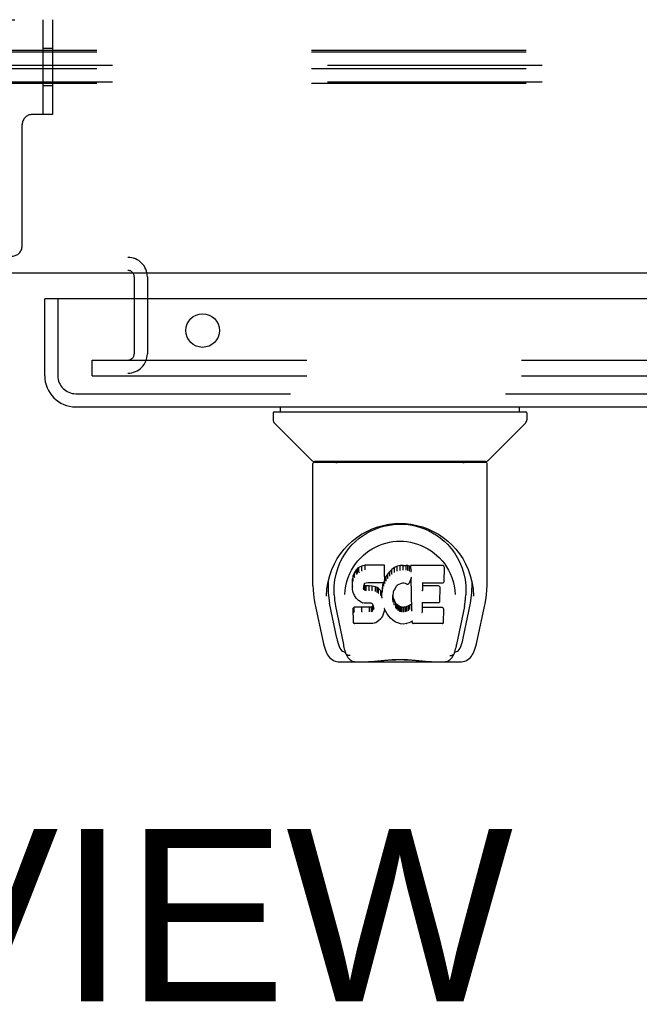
# Model space of a CAD drawing. Header units: inches. Extents: x 0 to 309, y 0 to 200.
# Tile 79 of 119: x 109 to 114, y 158 to 166. Entities that reach past the tile are written whole.
import ezdxf

# ---------------------------------------------------------------- set-up
doc = ezdxf.new("R2010")
doc.units = ezdxf.units.IN
doc.header["$LTSCALE"] = 17
doc.header["$MEASUREMENT"] = 0
doc.linetypes.add('HIDDEN', pattern=[0.2, 0.1, -0.1])
doc.layers.get('0').update_dxf_attribs({"linetype": 'CONTINUOUS'})
for name, color, linetype in [('DEFAULT_2', 8, 'HIDDEN'), ('DIMENSIONS', 7, 'CONTINUOUS'), ('RIGHTHAND_DOOR_ASSEMBLY', 7, 'CONTINUOUS')]:
    doc.layers.add(name, color=color, linetype=linetype)
doc.styles.get("Standard").update_dxf_attribs({"font": 'arial.ttf'})

msp = doc.modelspace()

# ---------------------------------------------------------------- linework, layer by layer
at = {"color": 7, "linetype": 'Continuous'}
msp.add_line((147.0622, 163.6784), (69.6872, 163.6784), dxfattribs=at)
at = {"layer": 'DEFAULT_2', "color": 8, "linetype": 'HIDDEN'}
for p, q in [((107.3747, 165.6834), (109.3747, 165.6834)), ((109.2967, 165.6834), (109.2967, 164.9334)), ((109.3747, 165.6834), (109.3747, 164.9334)), ((109.3747, 165.4564), (109.2967, 165.4564)), ((147.1247, 165.4389), (69.6247, 165.4389)), ((147.1247, 165.4263), (69.6247, 165.4263)), ((147.2497, 165.3207), (69.4997, 165.3207)), ((147.1247, 165.2955), (69.6247, 165.2955)), ((147.2497, 165.1899), (69.4997, 165.1899)), ((147.1247, 165.1773), (69.6247, 165.1773)), ((109.3747, 165.1604), (109.2967, 165.1604)), ((109.3747, 164.9334), (109.2137, 164.9334)), ((109.1337, 163.8934), (109.1337, 164.8534)), ((106.7787, 163.8034), (109.9707, 163.8034)), ((106.7787, 163.6994), (109.9707, 163.6994)), ((110.0207, 163.6494), (110.0207, 163.0409)), ((110.1247, 163.6494), (110.1247, 163.0409)), ((109.6872, 162.9909), (144.9684, 162.9909)), ((109.6872, 162.8659), (109.6872, 162.9909)), ((109.6872, 162.8659), (144.9684, 162.8659))]:
    msp.add_line(p, q, dxfattribs=at)
for centre, radius, start, end in [((109.2137, 164.8534), 0.08, 90, 180), ((109.0537, 163.8934), 0.08, 270, 360), ((109.9707, 163.6494), 0.154, 0, 90), ((109.9707, 163.6494), 0.05, 0, 90), ((109.9707, 163.0409), 0.154, 270, 360), ((109.9707, 163.0409), 0.05, 270, 360)]:
    msp.add_arc(centre, radius, start, end, dxfattribs=at)
at = {"layer": 'RIGHTHAND_DOOR_ASSEMBLY', "color": 7, "linetype": 'Continuous'}
for p, q in [((109.3322, 163.4744), (109.3122, 163.4744)), ((111.1208, 162.5731), (111.1208, 162.5186)), ((111.1286, 162.581), (113.1208, 162.581)), ((111.1798, 162.581), (111.1798, 162.6204)), ((113.0696, 162.581), (113.0696, 162.6204)), ((113.1286, 162.5731), (113.1286, 162.5186)), ((111.4271, 162.1959), (111.1323, 162.4907)), ((112.8223, 162.1959), (113.1171, 162.4907)), ((111.4357, 161.2081), (111.4357, 162.1715)), ((112.8058, 162.1794), (111.4436, 162.1794)), ((112.8014, 162.1873), (111.448, 162.1873)), ((111.5077, 162.1834), (111.5068, 162.1821)), ((111.5099, 162.1873), (111.5077, 162.1833)), ((112.7417, 162.1833), (112.7395, 162.1873)), ((112.8137, 161.2081), (112.8137, 162.1715)), ((111.6922, 161.4628), (111.7174, 161.497)), ((111.7787, 161.3321), (111.764, 161.3103)), ((111.7886, 161.3416), (111.7787, 161.3321)), ((111.7792, 161.2963), (111.7787, 161.3321)), ((111.7997, 161.3493), (111.7886, 161.3416)), ((111.789, 161.3055), (111.7886, 161.3416)), ((111.8229, 161.36), (111.7997, 161.3493)), ((111.8, 161.3129), (111.7997, 161.3493)), ((111.8486, 161.3682), (111.8229, 161.36)), ((111.8231, 161.3233), (111.8229, 161.36)), ((112.0015, 161.3682), (111.8486, 161.3682)), ((111.8487, 161.3314), (111.8486, 161.3682)), ((111.8487, 161.3313), (111.849, 161.33)), ((112.0009, 161.3333), (112.0015, 161.3682)), ((112.0027, 161.3134), (112.0015, 161.3682)), ((112.0021, 161.2791), (112.0027, 161.3134)), ((112.0434, 161.3183), (112.0282, 161.3006)), ((112.0605, 161.3347), (112.0434, 161.3183)), ((112.0438, 161.2824), (112.0434, 161.3183)), ((112.0802, 161.349), (112.0605, 161.3347)), ((112.0609, 161.2986), (112.0605, 161.3347)), ((112.1026, 161.359), (112.0802, 161.349)), ((112.0805, 161.3126), (112.0802, 161.349)), ((112.1262, 161.3644), (112.1026, 161.359)), ((112.1028, 161.3223), (112.1026, 161.359)), ((112.1498, 161.3667), (112.1262, 161.3644)), ((112.1263, 161.3276), (112.1262, 161.3644)), ((112.1267, 161.3262), (112.1263, 161.3276)), ((112.1498, 161.3667), (112.1738, 161.3663)), ((112.1498, 161.3299), (112.1498, 161.3667)), ((112.1499, 161.3285), (112.1498, 161.3299)), ((112.1736, 161.3281), (112.1737, 161.3294)), ((112.1737, 161.3294), (112.1738, 161.3663)), ((112.1866, 161.3643), (112.1738, 161.3663)), ((112.1865, 161.3275), (112.1866, 161.3643)), ((112.1995, 161.3601), (112.1866, 161.3643)), ((112.1992, 161.3234), (112.1995, 161.3601)), ((112.2116, 161.3521), (112.1995, 161.3601)), ((112.4601, 161.3661), (112.2114, 161.3661)), ((112.2122, 161.3167), (112.2114, 161.3661)), ((112.4743, 161.2411), (112.4762, 161.3497)), ((112.4759, 161.3802), (112.4926, 161.3557)), ((111.5465, 161.1812), (111.5551, 161.2351)), ((111.5567, 161.2413), (111.5562, 161.1866)), ((111.7492, 161.2606), (111.7478, 161.2357)), ((111.7484, 161.2015), (111.7478, 161.2357)), ((111.7543, 161.2856), (111.7492, 161.2606)), ((111.7498, 161.2261), (111.7492, 161.2606)), ((111.764, 161.3103), (111.7543, 161.2856)), ((111.7548, 161.2508), (111.7543, 161.2856)), ((111.7645, 161.275), (111.764, 161.3103)), ((111.9991, 161.2405), (111.9949, 161.2286)), ((111.9992, 161.2407), (111.9991, 161.2405)), ((112.0008, 161.2547), (111.9992, 161.2407)), ((112.0038, 161.2606), (112.0005, 161.252)), ((112.0021, 161.2791), (112.0008, 161.2548)), ((112.0008, 161.2548), (112.0008, 161.2547)), ((112.0149, 161.2813), (112.0038, 161.2606)), ((112.0044, 161.2253), (112.0038, 161.2606)), ((112.0282, 161.3006), (112.0149, 161.2813)), ((112.0154, 161.2458), (112.0149, 161.2813)), ((112.0287, 161.2648), (112.0282, 161.3006)), ((112.2132, 161.266), (112.1972, 161.2263)), ((112.2175, 161.0136), (112.2131, 161.266)), ((112.2135, 161.2672), (112.2134, 161.267)), ((112.2134, 161.267), (112.2134, 161.2667)), ((112.2136, 161.2675), (112.2135, 161.2672)), ((112.2137, 161.2681), (112.2136, 161.2678)), ((112.2136, 161.2678), (112.2136, 161.2675)), ((112.2138, 161.2688), (112.2137, 161.2681)), ((112.214, 161.2698), (112.2138, 161.2688)), ((112.2144, 161.2713), (112.214, 161.2698)), ((112.2146, 161.2727), (112.2144, 161.2713)), ((112.2149, 161.2742), (112.2146, 161.2727)), ((112.6812, 161.2861), (112.6943, 161.2351)), ((112.6927, 161.2413), (112.6932, 161.1866)), ((111.543, 161.1234), (111.5465, 161.1812)), ((111.7496, 161.1765), (111.7484, 161.2014)), ((111.7484, 161.2013), (111.7484, 161.2013)), ((111.7496, 161.1765), (111.7496, 161.1763)), ((111.7542, 161.1518), (111.7496, 161.1764)), ((111.8382, 161.2038), (111.8373, 161.1896)), ((111.8378, 161.1835), (111.8381, 161.2018)), ((111.8402, 161.217), (111.8382, 161.2037)), ((111.8392, 161.1783), (111.8398, 161.2134)), ((111.8425, 161.2097), (111.8398, 161.2134)), ((111.842, 161.2205), (111.8401, 161.2168)), ((111.8448, 161.2227), (111.8418, 161.2203)), ((111.842, 161.1738), (111.8425, 161.2097)), ((111.8462, 161.207), (111.8425, 161.2097)), ((111.8562, 161.2262), (111.8446, 161.2227)), ((111.8459, 161.1705), (111.8462, 161.207)), ((111.8576, 161.2037), (111.8462, 161.207)), ((111.8697, 161.2272), (111.8562, 161.2262)), ((111.8573, 161.1655), (111.8576, 161.1669)), ((111.8807, 161.2045), (111.8576, 161.2037)), ((111.8576, 161.1669), (111.8576, 161.2037)), ((111.8696, 161.2278), (111.8697, 161.2272)), ((111.9826, 161.2272), (111.8697, 161.2272)), ((111.9057, 161.2032), (111.8807, 161.2045)), ((111.8807, 161.1676), (111.8807, 161.2045)), ((111.8807, 161.1663), (111.8807, 161.1676)), ((111.9054, 161.165), (111.9056, 161.1663)), ((111.9056, 161.1663), (111.9057, 161.2032)), ((111.9308, 161.1976), (111.9057, 161.2032)), ((111.9306, 161.1608), (111.9308, 161.1976)), ((111.9433, 161.192), (111.9308, 161.1976)), ((111.943, 161.1554), (111.9433, 161.192)), ((111.9544, 161.1841), (111.9433, 161.192)), ((111.954, 161.1477), (111.9544, 161.1841)), ((111.9726, 161.1659), (111.9544, 161.1841)), ((111.9721, 161.1302), (111.9726, 161.1659)), ((111.9817, 161.1514), (111.9726, 161.1659)), ((111.9854, 161.1935), (111.9817, 161.1514)), ((111.9826, 161.2272), (111.9825, 161.2278)), ((111.9945, 161.2283), (111.9826, 161.2272)), ((111.9893, 161.2163), (111.9854, 161.1935)), ((111.986, 161.159), (111.9854, 161.1935)), ((111.9924, 161.2281), (111.9893, 161.2163)), ((111.9899, 161.1815), (111.9893, 161.2163)), ((111.9958, 161.2038), (111.9954, 161.2298)), ((112.0746, 161.1657), (112.071, 161.1543)), ((112.0801, 161.1764), (112.0746, 161.1655)), ((112.0941, 161.1986), (112.0801, 161.1763)), ((112.1013, 161.2074), (112.0941, 161.1985)), ((112.1102, 161.2134), (112.1012, 161.2073)), ((112.1337, 161.2232), (112.1101, 161.2134)), ((112.1446, 161.2259), (112.1337, 161.2232)), ((112.1556, 161.2258), (112.1445, 161.2259)), ((112.1671, 161.2231), (112.1556, 161.2258)), ((112.1788, 161.2185), (112.1671, 161.2231)), ((112.3029, 161.2271), (112.3019, 161.1687)), ((112.4601, 161.2271), (112.3023, 161.2271)), ((112.4291, 161.2035), (112.3025, 161.2035)), ((112.4406, 161.0826), (112.4425, 161.19)), ((112.5582, 161.168), (112.5604, 161.1372)), ((111.543, 161.1243), (111.543, 161.1234)), ((111.6039, 161.134), (111.6058, 161.1082)), ((111.689, 161.1373), (111.689, 161.137)), ((111.7542, 161.1518), (111.7542, 161.1516)), ((111.7634, 161.1282), (111.7542, 161.1516)), ((111.7634, 161.1282), (111.7635, 161.128)), ((111.7774, 161.1069), (111.7635, 161.128)), ((111.7774, 161.1069), (111.7775, 161.1068)), ((111.795, 161.0887), (111.7775, 161.1068)), ((111.795, 161.0887), (111.7951, 161.0886)), ((111.8163, 161.0748), (111.7951, 161.0886)), ((111.9822, 161.1151), (111.9817, 161.1514)), ((111.9836, 161.1079), (111.9834, 161.1089)), ((112.0675, 161.1288), (112.0663, 161.1026)), ((112.0673, 161.0902), (112.0679, 161.1247)), ((112.071, 161.1545), (112.0675, 161.1287)), ((112.0679, 161.1247), (112.0675, 161.1292)), ((112.0705, 161.1129), (112.0679, 161.1247)), ((112.07, 161.078), (112.0705, 161.1129)), ((112.08, 161.0889), (112.0705, 161.1129)), ((112.0794, 161.0536), (112.08, 161.0889)), ((112.0924, 161.0665), (112.08, 161.0889)), ((112.5604, 161.137), (112.5604, 161.1372)), ((112.7064, 161.1234), (112.7064, 161.1243)), ((111.4508, 161.0645), (111.5159, 160.7591)), ((111.6242, 160.7911), (111.5677, 161.068)), ((111.6144, 161.0436), (111.6764, 160.7399)), ((111.7619, 161.0351), (111.7539, 161.027)), ((111.7559, 160.9141), (111.7539, 161.027)), ((111.8236, 161.0357), (111.7619, 161.0351)), ((111.7621, 160.9988), (111.7619, 161.0351)), ((111.8163, 161.0748), (111.8164, 161.0748)), ((111.8288, 161.0702), (111.8164, 161.0748)), ((111.8843, 161.036), (111.8236, 161.0357)), ((111.8236, 160.9988), (111.8236, 161.0357)), ((111.8417, 161.068), (111.8289, 161.0702)), ((111.8895, 161.0676), (111.8417, 161.068)), ((111.8979, 161.037), (111.8843, 161.036)), ((111.8843, 160.9991), (111.8843, 161.036)), ((111.8895, 161.0676), (111.8896, 161.0682)), ((111.896, 161.067), (111.8895, 161.0676)), ((111.9012, 161.0652), (111.8959, 161.067)), ((111.9024, 161.0395), (111.8979, 161.037)), ((111.8981, 161.0002), (111.8979, 161.037)), ((111.9058, 161.0617), (111.9011, 161.0652)), ((111.9069, 161.0439), (111.9024, 161.0395)), ((111.9028, 161.0033), (111.9024, 161.0395)), ((111.9099, 161.057), (111.9057, 161.0618)), ((111.9126, 161.0514), (111.9069, 161.0439)), ((111.9074, 161.0078), (111.9069, 161.0439)), ((111.9158, 161.0451), (111.9097, 161.0572)), ((111.9157, 161.0197), (111.9153, 161.0453)), ((111.9181, 161.0316), (111.9157, 161.0453)), ((111.9176, 161.0256), (111.9175, 161.0355)), ((112.0013, 161.0121), (111.9945, 160.9884)), ((112.001, 161.0235), (112.0008, 161.0241)), ((112.0011, 161.0229), (112.001, 161.0235)), ((112.0013, 161.0224), (112.0011, 161.0229)), ((112.0014, 161.0219), (112.0013, 161.0224)), ((112.0014, 161.0123), (112.0013, 161.0121)), ((112.0015, 161.0215), (112.0014, 161.0219)), ((112.002, 161.0202), (112.0014, 161.0123)), ((112.0221, 160.9844), (112.0019, 161.0201)), ((112.0919, 161.0309), (112.0924, 161.0665)), ((112.1003, 161.0572), (112.0924, 161.0665)), ((112.0998, 161.0212), (112.1003, 161.0572)), ((112.1096, 161.0488), (112.1003, 161.0572)), ((112.1092, 161.0126), (112.1096, 161.0488)), ((112.1198, 161.0419), (112.1096, 161.0488)), ((112.1195, 161.0055), (112.1198, 161.0419)), ((112.131, 161.0375), (112.1198, 161.0419)), ((112.1308, 161.0008), (112.131, 161.0375)), ((112.1431, 161.0353), (112.131, 161.0375)), ((112.1431, 161.0353), (112.1555, 161.0348)), ((112.1431, 160.9985), (112.1431, 161.0353)), ((112.1676, 161.0366), (112.1555, 161.0348)), ((112.1556, 160.9979), (112.1555, 161.0348)), ((112.1796, 161.0405), (112.1676, 161.0366)), ((112.1678, 160.9998), (112.1676, 161.0366)), ((112.1909, 161.0457), (112.1796, 161.0405)), ((112.1798, 161.0038), (112.1796, 161.0405)), ((112.2013, 161.0529), (112.1909, 161.0457)), ((112.1912, 161.0091), (112.1909, 161.0457)), ((112.2016, 161.0165), (112.2013, 161.0529)), ((112.2196, 161.0054), (112.2192, 161.0066)), ((112.3014, 161.0714), (112.3001, 160.9971)), ((112.4607, 161.032), (112.3007, 161.032)), ((112.4291, 161.0714), (112.3009, 161.0714)), ((112.4693, 160.915), (112.4711, 161.0214)), ((112.6344, 161.0406), (112.573, 160.7399)), ((112.6252, 160.7911), (112.6817, 161.068)), ((112.7335, 160.7592), (112.7985, 161.0645)), ((111.8236, 160.9988), (111.8236, 160.9975)), ((111.8843, 160.9991), (111.8844, 160.9978)), ((111.9544, 160.9267), (111.9338, 160.9126)), ((111.9545, 160.9268), (111.9544, 160.9267)), ((111.9722, 160.9439), (111.9545, 160.9268)), ((111.9723, 160.944), (111.9722, 160.9439)), ((111.9795, 160.9544), (111.9723, 160.944)), ((111.9796, 160.9545), (111.9795, 160.9544)), ((111.9853, 160.9655), (111.9796, 160.9545)), ((111.9945, 160.9883), (111.9853, 160.9656)), ((111.9853, 160.9656), (111.9853, 160.9655)), ((111.9945, 160.9884), (111.9945, 160.9883)), ((112.0221, 160.9844), (112.0221, 160.9843)), ((112.0352, 160.9657), (112.0221, 160.9843)), ((112.0352, 160.9657), (112.0353, 160.9656)), ((112.0505, 160.9488), (112.0353, 160.9656)), ((112.0675, 160.9337), (112.0505, 160.9488)), ((112.0505, 160.9488), (112.0505, 160.9488)), ((112.0857, 160.9198), (112.0675, 160.9337)), ((112.0675, 160.9337), (112.0675, 160.9337)), ((112.1429, 160.9971), (112.1431, 160.9985)), ((112.1557, 160.9966), (112.1556, 160.9979)), ((112.2159, 160.9238), (112.1972, 160.9126)), ((112.2215, 160.9238), (112.2158, 160.9238)), ((112.2211, 160.915), (112.221, 160.9238)), ((111.7631, 160.9067), (111.7562, 160.9135)), ((111.7631, 160.9067), (111.7632, 160.9067)), ((111.909, 160.9067), (111.7632, 160.9067)), ((111.909, 160.9067), (111.9089, 160.9072)), ((111.9216, 160.9083), (111.909, 160.9067)), ((111.9337, 160.9126), (111.9217, 160.9083)), ((111.9338, 160.9126), (111.9337, 160.9126)), ((112.0857, 160.9198), (112.0858, 160.9198)), ((112.0961, 160.9145), (112.0858, 160.9198)), ((112.0961, 160.9145), (112.0962, 160.9144)), ((112.1071, 160.9107), (112.0962, 160.9144)), ((112.1294, 160.9051), (112.1071, 160.9107)), ((112.1521, 160.9025), (112.1294, 160.9051)), ((112.1751, 160.9057), (112.1521, 160.9025)), ((112.1521, 160.9031), (112.1521, 160.9025)), ((112.1971, 160.9125), (112.1751, 160.9057)), ((112.1971, 160.9126), (112.1972, 160.9126)), ((112.4607, 160.9067), (112.2296, 160.9067)), ((111.6832, 160.6834), (111.6901, 160.6834)), ((111.6901, 160.6834), (111.6927, 160.6748)), ((111.694, 160.6715), (111.6927, 160.6748)), ((112.5554, 160.6715), (112.5567, 160.6748)), ((112.5567, 160.6748), (112.5593, 160.6834)), ((112.5593, 160.6834), (112.5662, 160.6834)), ((111.64, 160.6046), (112.6094, 160.6046)), ((111.8542, 160.6046), (111.878, 160.6052)), ((111.9023, 160.6046), (111.9003, 160.6065)), ((112.3471, 160.6046), (112.3491, 160.6065))]:
    msp.add_line(p, q, dxfattribs=at)
at = {"layer": 'RIGHTHAND_DOOR_ASSEMBLY', "color": 3, "linetype": 'Continuous'}
for p, q in [((109.3122, 162.8669), (109.3122, 163.4744)), ((146.2297, 163.4744), (109.3322, 163.4744)), ((109.5587, 162.6204), (146.0032, 162.6204))]:
    msp.add_line(p, q, dxfattribs=at)
at = {"layer": 'RIGHTHAND_DOOR_ASSEMBLY', "color": 8, "linetype": 'HIDDEN'}
for p, q in [((109.4162, 163.4744), (109.4162, 162.8669)), ((109.5587, 162.7244), (146.0032, 162.7244))]:
    msp.add_line(p, q, dxfattribs=at)
at = {"layer": 'RIGHTHAND_DOOR_ASSEMBLY', "color": 7, "linetype": 'Continuous'}
for points in [[(111.5068, 162.1821), (111.5061, 162.1813), (111.5057, 162.1806), (111.5054, 162.18), (111.5053, 162.1796), (111.5056, 162.1794)], [(112.7426, 162.1821), (112.7423, 162.1824), (112.7417, 162.1834)], [(112.7438, 162.1794), (112.7441, 162.1796), (112.7439, 162.18), (112.7437, 162.1806), (112.7433, 162.1812), (112.7426, 162.1821)], [(111.5551, 161.2351), (111.5682, 161.2861), (111.5851, 161.3341), (111.6053, 161.3788), (111.6283, 161.4201), (111.6539, 161.4585), (111.6821, 161.4942), (111.7127, 161.5275), (111.7462, 161.5585), (111.7823, 161.5871), (111.821, 161.613), (111.8619, 161.6358), (111.9044, 161.6552), (111.948, 161.6711), (111.9922, 161.6832), (112.0366, 161.6918), (112.0808, 161.6969), (112.1249, 161.6985), (112.169, 161.6968), (112.2132, 161.6918), (112.2575, 161.6832), (112.3016, 161.671), (112.3453, 161.6551), (112.3877, 161.6356), (112.4285, 161.6128), (112.4672, 161.5869), (112.5033, 161.5584), (112.5368, 161.5274), (112.5674, 161.4941), (112.5955, 161.4584), (112.6211, 161.42), (112.6441, 161.3787), (112.6644, 161.334), (112.6812, 161.2861)], [(111.8642, 161.6229), (111.896, 161.6398), (111.9281, 161.6541), (111.9605, 161.6661)], [(111.9605, 161.6661), (111.9931, 161.6757), (112.0258, 161.6831), (112.0584, 161.6883), (112.091, 161.6915), (112.1236, 161.6926), (112.1561, 161.6916), (112.1886, 161.6886), (112.221, 161.6836), (112.2535, 161.6764)], [(112.2535, 161.6764), (112.286, 161.667), (112.3183, 161.6553), (112.3503, 161.6413)], [(112.3503, 161.6413), (112.3819, 161.6248), (112.413, 161.6057), (112.4436, 161.5838), (112.4734, 161.559), (112.5021, 161.5312), (112.5293, 161.5004), (112.5549, 161.4662), (112.5783, 161.4289), (112.5991, 161.3883), (112.6167, 161.3452), (112.6303, 161.3002), (112.64, 161.2538), (112.6454, 161.2064)], [(111.7174, 161.497), (111.7443, 161.5281), (111.7727, 161.5561)], [(111.7565, 161.3553), (111.7734, 161.3799), (111.7916, 161.4031), (111.8112, 161.4248), (111.8322, 161.4451), (111.8546, 161.4641), (111.8786, 161.4817), (111.9038, 161.4977), (111.9299, 161.5119), (111.9569, 161.5242), (111.9845, 161.5347), (112.0127, 161.5432), (112.0407, 161.5496), (112.0686, 161.5542), (112.0966, 161.5569), (112.1245, 161.5578), (112.1522, 161.557), (112.1799, 161.5543), (112.208, 161.5498), (112.2361, 161.5433), (112.2642, 161.5349), (112.292, 161.5244), (112.3193, 161.5119), (112.3456, 161.4977), (112.3706, 161.4818), (112.3944, 161.4643), (112.417, 161.4453), (112.4381, 161.4249), (112.4577, 161.4033), (112.4759, 161.3802)], [(111.7727, 161.5561), (111.8023, 161.5811), (111.8328, 161.6033), (111.8642, 161.6229)], [(111.6039, 161.134), (111.6028, 161.1579), (111.6038, 161.2047), (111.609, 161.2513), (111.6185, 161.2976), (111.6319, 161.3426), (111.649, 161.3854), (111.6692, 161.4256), (111.6922, 161.4628)], [(111.7275, 161.3015), (111.7412, 161.3293), (111.7565, 161.3553)], [(111.8231, 161.3233), (111.8232, 161.323), (111.8233, 161.3228), (111.8234, 161.3225), (111.8235, 161.3223), (111.8237, 161.3221), (111.8238, 161.3219)], [(112.0003, 161.3313), (112.0002, 161.3311), (112, 161.3309), (111.9997, 161.3306), (111.9995, 161.3304), (111.9992, 161.3302), (111.999, 161.33)], [(112.1034, 161.3209), (112.1033, 161.3211), (112.1032, 161.3213), (112.1031, 161.3215), (112.103, 161.3218), (112.1029, 161.322), (112.1028, 161.3223)], [(112.186, 161.3261), (112.1861, 161.3263), (112.1862, 161.3265), (112.1863, 161.3268), (112.1864, 161.327), (112.1864, 161.3272), (112.1865, 161.3275)], [(112.1984, 161.3221), (112.1985, 161.3223), (112.1987, 161.3225), (112.1988, 161.3227), (112.199, 161.3229), (112.1991, 161.3231), (112.1992, 161.3234)], [(112.214, 161.3279), (112.2137, 161.3281), (112.2135, 161.3283), (112.2132, 161.3285), (112.213, 161.3288), (112.2128, 161.329), (112.2126, 161.3293)], [(112.2143, 161.3116), (112.214, 161.3121), (112.2137, 161.3126), (112.2134, 161.3132), (112.2131, 161.3137), (112.2129, 161.3142), (112.2126, 161.3148)], [(112.4926, 161.3557), (112.508, 161.3295), (112.5218, 161.3016)], [(111.6967, 161.2047), (111.7049, 161.2394), (111.7153, 161.2717), (111.7275, 161.3015)], [(111.7549, 161.2505), (111.755, 161.2502), (111.7553, 161.25), (111.7556, 161.2497), (111.7559, 161.2495), (111.7563, 161.2494), (111.7567, 161.2493)], [(111.7646, 161.2747), (111.7647, 161.2744), (111.765, 161.2742), (111.7652, 161.2739), (111.7655, 161.2737), (111.7659, 161.2736), (111.7662, 161.2735)], [(111.7792, 161.2961), (111.7794, 161.2958), (111.7796, 161.2956), (111.7798, 161.2953), (111.7801, 161.2951), (111.7804, 161.2949), (111.7807, 161.2948)], [(111.7891, 161.3053), (111.7892, 161.3051), (111.7893, 161.3049), (111.7895, 161.3047), (111.7897, 161.3044), (111.79, 161.3042), (111.7903, 161.304)], [(111.8001, 161.3128), (111.8002, 161.3126), (111.8003, 161.3123), (111.8004, 161.3121), (111.8006, 161.3119), (111.8008, 161.3117), (111.801, 161.3115)], [(111.9991, 161.2405), (111.999, 161.2402), (111.9987, 161.2399), (111.9983, 161.2397), (111.9978, 161.2396), (111.9972, 161.2396)], [(112.0008, 161.2547), (112.0007, 161.2545), (112.0005, 161.2542), (112.0002, 161.2539), (111.9998, 161.2537), (111.9993, 161.2536), (111.9988, 161.2535)], [(112.0021, 161.2791), (112.002, 161.2788), (112.0018, 161.2784), (112.0015, 161.2782), (112.0011, 161.278), (112.0006, 161.2778), (112.0002, 161.2778)], [(112.0171, 161.2443), (112.0168, 161.2445), (112.0164, 161.2446), (112.0161, 161.2448), (112.0159, 161.2451), (112.0156, 161.2454), (112.0154, 161.2458)], [(112.0303, 161.2634), (112.03, 161.2635), (112.0297, 161.2637), (112.0294, 161.2639), (112.0291, 161.2642), (112.0289, 161.2645), (112.0287, 161.2648)], [(112.0453, 161.2809), (112.045, 161.2811), (112.0447, 161.2813), (112.0445, 161.2815), (112.0442, 161.2817), (112.044, 161.282), (112.0438, 161.2824)], [(112.0621, 161.2971), (112.0618, 161.2973), (112.0616, 161.2975), (112.0614, 161.2977), (112.0612, 161.2979), (112.061, 161.2982), (112.0609, 161.2985)], [(112.0814, 161.3112), (112.0812, 161.3114), (112.081, 161.3116), (112.0809, 161.3118), (112.0807, 161.312), (112.0806, 161.3123), (112.0804, 161.3126)], [(112.2133, 161.2663), (112.2132, 161.2662), (112.2132, 161.2661), (112.2132, 161.266)], [(112.2134, 161.2667), (112.2133, 161.2666), (112.2133, 161.2663)], [(112.4601, 161.2271), (112.4613, 161.2272), (112.4635, 161.2276), (112.4657, 161.2283), (112.4677, 161.2293), (112.4696, 161.2307), (112.4712, 161.2325), (112.4725, 161.2345), (112.4736, 161.2368), (112.4742, 161.2393), (112.4743, 161.2411)], [(112.5218, 161.3016), (112.534, 161.2719), (112.5445, 161.2395), (112.5527, 161.2048), (112.5582, 161.168)], [(112.6943, 161.2351), (112.7029, 161.1811), (112.7064, 161.1234)], [(111.4357, 161.2082), (111.4365, 161.1748), (111.4396, 161.1349), (111.445, 161.0952), (111.4509, 161.0645)], [(111.5562, 161.1867), (111.557, 161.1522), (111.561, 161.1082), (111.5677, 161.068)], [(111.689, 161.1373), (111.6912, 161.1678), (111.6967, 161.2047)], [(111.7484, 161.2013), (111.7485, 161.201), (111.7487, 161.2007), (111.749, 161.2004), (111.7494, 161.2002), (111.7499, 161.2001), (111.7504, 161.2)], [(111.7496, 161.1763), (111.7497, 161.1762), (111.7499, 161.1759), (111.7502, 161.1756), (111.7506, 161.1754), (111.7511, 161.1753), (111.7516, 161.1753)], [(111.7498, 161.2259), (111.75, 161.2256), (111.7502, 161.2253), (111.7505, 161.225), (111.7509, 161.2248), (111.7513, 161.2247), (111.7518, 161.2246)], [(111.8354, 161.1883), (111.8359, 161.1883), (111.8363, 161.1885), (111.8367, 161.1887), (111.837, 161.1889), (111.8373, 161.1893), (111.8373, 161.1896)], [(111.8358, 161.1819), (111.8363, 161.182), (111.8367, 161.1821), (111.837, 161.1823), (111.8374, 161.1826), (111.8376, 161.1829), (111.8377, 161.1832)], [(111.8362, 161.2025), (111.8368, 161.2026), (111.8372, 161.2027), (111.8376, 161.2029), (111.838, 161.2032), (111.8382, 161.2035), (111.8382, 161.2037)], [(111.8375, 161.1766), (111.8378, 161.1767), (111.8381, 161.1768), (111.8384, 161.177), (111.8387, 161.1773), (111.839, 161.1775), (111.8391, 161.1778)], [(111.8383, 161.2161), (111.8388, 161.2161), (111.8393, 161.2161), (111.8397, 161.2163), (111.84, 161.2166), (111.8401, 161.2168)], [(111.8404, 161.2202), (111.8409, 161.2201), (111.8414, 161.2201), (111.8417, 161.2202), (111.8418, 161.2203)], [(111.8406, 161.1722), (111.8409, 161.1723), (111.8411, 161.1725), (111.8414, 161.1727), (111.8416, 161.173), (111.8418, 161.1732), (111.8419, 161.1734)], [(111.8438, 161.2231), (111.8441, 161.2228), (111.8444, 161.2227), (111.8446, 161.2227), (111.8446, 161.2227)], [(111.845, 161.169), (111.8452, 161.1692), (111.8453, 161.1693), (111.8455, 161.1696), (111.8456, 161.1698), (111.8457, 161.17), (111.8458, 161.1703)], [(111.8559, 161.2267), (111.856, 161.2264), (111.8561, 161.2262), (111.8562, 161.2262)], [(111.93, 161.1595), (111.9301, 161.1598), (111.9303, 161.16), (111.9304, 161.1602), (111.9304, 161.1604), (111.9305, 161.1606), (111.9306, 161.1609)], [(111.9879, 161.1576), (111.9875, 161.1576), (111.987, 161.1578), (111.9866, 161.158), (111.9863, 161.1583), (111.9861, 161.1586), (111.986, 161.159)], [(111.9918, 161.1801), (111.9913, 161.1802), (111.9909, 161.1803), (111.9905, 161.1805), (111.9902, 161.1808), (111.99, 161.1811), (111.9898, 161.1815)], [(111.9945, 161.2283), (111.9944, 161.2283), (111.9941, 161.2283), (111.9938, 161.2285), (111.9934, 161.2287)], [(111.9949, 161.2286), (111.9948, 161.2284), (111.9946, 161.2283), (111.9945, 161.2283)], [(111.9977, 161.2023), (111.9973, 161.2024), (111.9969, 161.2026), (111.9965, 161.2028), (111.9962, 161.203), (111.996, 161.2034), (111.9958, 161.2037)], [(112.0062, 161.2239), (112.0058, 161.224), (112.0054, 161.2242), (112.0051, 161.2244), (112.0048, 161.2246), (112.0045, 161.2249), (112.0044, 161.2253)], [(112.0745, 161.1655), (112.0745, 161.1655), (112.0742, 161.1652), (112.0738, 161.165), (112.0733, 161.1649), (112.0728, 161.165)], [(112.0801, 161.1763), (112.0799, 161.1761), (112.0795, 161.1759), (112.079, 161.1759), (112.0784, 161.176)], [(112.0941, 161.1985), (112.0939, 161.1984), (112.0937, 161.1982), (112.0933, 161.1982), (112.0929, 161.1982), (112.0925, 161.1983)], [(112.1012, 161.2073), (112.101, 161.2072), (112.1007, 161.2072), (112.1004, 161.2072), (112.0999, 161.2074)], [(112.1102, 161.2134), (112.1099, 161.2134), (112.1096, 161.2135), (112.1092, 161.2138)], [(112.1337, 161.2232), (112.1335, 161.2232), (112.1333, 161.2233), (112.133, 161.2236)], [(112.1446, 161.2259), (112.1445, 161.2259), (112.1444, 161.2261), (112.1443, 161.2265)], [(112.1556, 161.2258), (112.1556, 161.2258), (112.1557, 161.226), (112.1558, 161.2263)], [(112.1671, 161.2231), (112.1672, 161.2231), (112.1674, 161.2232), (112.1677, 161.2236)], [(112.1788, 161.2185), (112.1791, 161.2184), (112.181, 161.2178), (112.1831, 161.2175), (112.1853, 161.2175), (112.1874, 161.2179), (112.1895, 161.2185), (112.1914, 161.2195), (112.1932, 161.2207), (112.1947, 161.2222), (112.1959, 161.2239), (112.197, 161.2258), (112.1972, 161.2263)], [(112.1795, 161.219), (112.1792, 161.2187), (112.179, 161.2185), (112.1788, 161.2185)], [(112.2999, 161.1653), (112.3001, 161.1655), (112.3004, 161.1657), (112.3006, 161.166), (112.3009, 161.1662), (112.3011, 161.1664), (112.3012, 161.1667)], [(112.301, 161.2277), (112.3012, 161.2275), (112.3015, 161.2274), (112.3017, 161.2273), (112.3019, 161.2272), (112.3021, 161.2271), (112.3023, 161.2271)], [(112.6454, 161.2064), (112.6466, 161.1588), (112.6455, 161.134)], [(112.6817, 161.068), (112.6884, 161.1079), (112.6924, 161.152), (112.6932, 161.1868)], [(112.7985, 161.0645), (112.8042, 161.0945), (112.8097, 161.1343), (112.8128, 161.1743), (112.8137, 161.2082)], [(111.6057, 161.1083), (111.6075, 161.0884), (111.6107, 161.0646), (111.6144, 161.0436)], [(111.7542, 161.1516), (111.7544, 161.1514), (111.7547, 161.1511), (111.7551, 161.1509), (111.7556, 161.1508), (111.7561, 161.1508)], [(111.7635, 161.128), (111.7638, 161.1278), (111.7641, 161.1276), (111.7647, 161.1275), (111.7652, 161.1276)], [(111.7775, 161.1068), (111.7775, 161.1067), (111.7778, 161.1066), (111.7781, 161.1065), (111.7785, 161.1065), (111.7789, 161.1067)], [(111.7951, 161.0886), (111.7953, 161.0885), (111.7956, 161.0885), (111.7959, 161.0885), (111.7963, 161.0887)], [(111.942, 161.1541), (111.9423, 161.1543), (111.9425, 161.1545), (111.9426, 161.1547), (111.9427, 161.1549), (111.9429, 161.1552), (111.943, 161.1554)], [(111.9527, 161.1465), (111.953, 161.1466), (111.9532, 161.1468), (111.9534, 161.147), (111.9536, 161.1473), (111.9538, 161.1475), (111.9539, 161.1478)], [(111.9705, 161.1286), (111.9708, 161.1287), (111.9711, 161.1289), (111.9714, 161.1291), (111.9716, 161.1294), (111.9718, 161.1296), (111.972, 161.1299)], [(111.9834, 161.1089), (111.9829, 161.111), (111.9826, 161.1121), (111.9825, 161.1131), (111.9823, 161.114)], [(112.0663, 161.1024), (112.0662, 161.1022), (112.066, 161.1018), (112.0657, 161.1016), (112.0653, 161.1014), (112.0648, 161.1012), (112.0644, 161.1012)], [(112.0673, 161.09), (112.0672, 161.0897), (112.0669, 161.0894), (112.0666, 161.0891), (112.0662, 161.0889), (112.0658, 161.0888), (112.0654, 161.0887)], [(112.0675, 161.1286), (112.0674, 161.1285), (112.0672, 161.1281), (112.0669, 161.1279), (112.0665, 161.1277), (112.066, 161.1275), (112.0655, 161.1275)], [(112.071, 161.1543), (112.0708, 161.154), (112.0705, 161.1537), (112.0701, 161.1535), (112.0696, 161.1534), (112.0691, 161.1534)], [(112.4291, 161.0714), (112.4307, 161.0715), (112.4324, 161.0718), (112.4341, 161.0725), (112.4356, 161.0734), (112.437, 161.0745), (112.4382, 161.0758), (112.4391, 161.0772), (112.4399, 161.0788), (112.4404, 161.0807), (112.4406, 161.0826)], [(112.6344, 161.0407), (112.6351, 161.0439), (112.6356, 161.0468), (112.6362, 161.0496), (112.6367, 161.0524), (112.6372, 161.0552), (112.6377, 161.0581), (112.6382, 161.0612), (112.6387, 161.0643), (112.6392, 161.0676), (112.6397, 161.0708), (112.6401, 161.0742), (112.6406, 161.0776), (112.641, 161.0811), (112.6414, 161.0846), (112.6419, 161.0882), (112.6422, 161.0919), (112.6426, 161.0956), (112.643, 161.0995), (112.6433, 161.1034), (112.6436, 161.1074), (112.6455, 161.134)], [(111.8164, 161.0748), (111.8166, 161.0748), (111.8169, 161.0749), (111.8172, 161.0752)], [(111.8289, 161.0702), (111.829, 161.0702), (111.8292, 161.0704), (111.8294, 161.0707)], [(111.8417, 161.068), (111.8417, 161.0681), (111.8418, 161.0682), (111.8419, 161.0686)], [(111.896, 161.067), (111.896, 161.067), (111.8962, 161.0672), (111.8964, 161.0675)], [(111.9012, 161.0652), (111.9015, 161.0652), (111.9018, 161.0653), (111.9021, 161.0656)], [(111.9029, 161.003), (111.903, 161.0028), (111.9032, 161.0025), (111.9034, 161.0023), (111.9036, 161.0021), (111.9038, 161.0019), (111.904, 161.0018)], [(111.9058, 161.0617), (111.906, 161.0616), (111.9063, 161.0616), (111.9067, 161.0617), (111.9071, 161.0618)], [(111.9074, 161.008), (111.9076, 161.0076), (111.9078, 161.0073), (111.9081, 161.0071), (111.9083, 161.0069), (111.9086, 161.0067), (111.9089, 161.0066)], [(111.9098, 161.057), (111.91, 161.0569), (111.9104, 161.0567), (111.9109, 161.0567), (111.9114, 161.0568)], [(111.9158, 161.0451), (111.9159, 161.0449), (111.9162, 161.0447), (111.9166, 161.0445), (111.9171, 161.0444), (111.9176, 161.0444)], [(111.9158, 161.0193), (111.916, 161.019), (111.9162, 161.0188), (111.9165, 161.0185), (111.9168, 161.0183), (111.9171, 161.0182), (111.9175, 161.0181)], [(111.9177, 161.0252), (111.9178, 161.0249), (111.9181, 161.0246), (111.9184, 161.0244), (111.9187, 161.0242), (111.9191, 161.024), (111.9196, 161.0239)], [(111.9181, 161.0316), (111.9182, 161.0313), (111.9185, 161.031), (111.9188, 161.0308), (111.9192, 161.0306), (111.9196, 161.0305), (111.9201, 161.0305)], [(112.0013, 161.0121), (112.0013, 161.012), (112.0011, 161.0117), (112.0008, 161.0114), (112.0004, 161.0113), (111.9999, 161.0112), (111.9994, 161.0112)], [(112.0008, 161.0241), (112.0007, 161.0248), (112.0006, 161.0251)], [(112.0018, 161.0204), (112.0018, 161.0206), (112.0017, 161.0207), (112.0017, 161.0208), (112.0016, 161.021), (112.0016, 161.0211), (112.0015, 161.0213), (112.0015, 161.0215)], [(112.0019, 161.0201), (112.0019, 161.0202), (112.0019, 161.0203), (112.0018, 161.0204), (112.0018, 161.0204)], [(112.0699, 161.0778), (112.0698, 161.0775), (112.0695, 161.0772), (112.0692, 161.0769), (112.0689, 161.0767), (112.0685, 161.0766), (112.0681, 161.0765)], [(112.0794, 161.0534), (112.0792, 161.0531), (112.079, 161.0529), (112.0787, 161.0526), (112.0784, 161.0524), (112.078, 161.0523), (112.0776, 161.0521)], [(112.0903, 161.0294), (112.0906, 161.0295), (112.0909, 161.0297), (112.0912, 161.0299), (112.0914, 161.0302), (112.0916, 161.0304), (112.0918, 161.0307)], [(112.0984, 161.0198), (112.0987, 161.0199), (112.099, 161.0201), (112.0992, 161.0203), (112.0994, 161.0205), (112.0997, 161.0208), (112.0999, 161.0212)], [(112.108, 161.0111), (112.1083, 161.0114), (112.1086, 161.0116), (112.1088, 161.0118), (112.1089, 161.012), (112.1091, 161.0123), (112.1093, 161.0126)], [(112.1186, 161.004), (112.1188, 161.0042), (112.119, 161.0045), (112.1191, 161.0047), (112.1193, 161.0049), (112.1194, 161.0051), (112.1195, 161.0055)], [(112.1805, 161.0025), (112.1804, 161.0026), (112.1802, 161.0028), (112.1801, 161.0031), (112.18, 161.0033), (112.1799, 161.0035), (112.1798, 161.0038)], [(112.1921, 161.0078), (112.1919, 161.008), (112.1917, 161.0083), (112.1916, 161.0085), (112.1914, 161.0087), (112.1913, 161.0089), (112.1912, 161.0091)], [(112.2168, 161.05), (112.2161, 161.0509), (112.2155, 161.0517), (112.2148, 161.0524), (112.214, 161.053), (112.2133, 161.0535), (112.2125, 161.0539), (112.2117, 161.0542), (112.2109, 161.0545), (112.2101, 161.0547), (112.2093, 161.0549), (112.2085, 161.055), (112.2077, 161.055)], [(112.2192, 161.0066), (112.2186, 161.0089), (112.2182, 161.0101), (112.2177, 161.0122)], [(112.2995, 161.0719), (112.2998, 161.0718), (112.3, 161.0716), (112.3002, 161.0715), (112.3005, 161.0714), (112.3007, 161.0714), (112.3009, 161.0714)], [(111.7548, 160.9914), (111.755, 160.9911), (111.7553, 160.9909), (111.7555, 160.9907), (111.7559, 160.9905), (111.7562, 160.9904), (111.7565, 160.9903)], [(111.7622, 160.9982), (111.7623, 160.998), (111.7625, 160.9978), (111.7626, 160.9975), (111.7627, 160.9973), (111.7628, 160.9971), (111.763, 160.9969)], [(111.8981, 161.0004), (111.8982, 161.0001), (111.8983, 160.9997), (111.8984, 160.9995), (111.8985, 160.9993), (111.8986, 160.9991), (111.8987, 160.9989)], [(111.9544, 160.9267), (111.9543, 160.9266), (111.954, 160.9266), (111.9536, 160.9267), (111.9532, 160.9269)], [(111.9722, 160.9439), (111.9722, 160.9439), (111.9719, 160.9437), (111.9716, 160.9436), (111.9712, 160.9437), (111.9707, 160.9438)], [(111.9795, 160.9544), (111.9793, 160.9542), (111.9789, 160.954), (111.9784, 160.9539), (111.9779, 160.954)], [(111.9853, 160.9655), (111.985, 160.9652), (111.9846, 160.965), (111.9841, 160.9649), (111.9835, 160.965)], [(111.9945, 160.9883), (111.9944, 160.9881), (111.9941, 160.9878), (111.9937, 160.9876), (111.9932, 160.9875), (111.9926, 160.9876)], [(112.0221, 160.9843), (112.0223, 160.9841), (112.0227, 160.9839), (112.0232, 160.9839), (112.0237, 160.984)], [(112.0353, 160.9656), (112.0354, 160.9655), (112.0357, 160.9654), (112.036, 160.9653), (112.0364, 160.9653), (112.0368, 160.9655)], [(112.0505, 160.9488), (112.0507, 160.9486), (112.051, 160.9486), (112.0514, 160.9486), (112.0519, 160.9488)], [(112.0675, 160.9337), (112.0677, 160.9336), (112.068, 160.9335), (112.0684, 160.9336), (112.0688, 160.9338)], [(112.1302, 160.9993), (112.1304, 160.9996), (112.1305, 160.9998), (112.1305, 161), (112.1306, 161.0002), (112.1307, 161.0005), (112.1308, 161.0008)], [(112.1682, 160.9985), (112.1681, 160.9987), (112.168, 160.9989), (112.168, 160.9991), (112.1679, 160.9993), (112.1678, 160.9996), (112.1678, 160.9998)], [(112.2153, 160.9243), (112.2154, 160.9242), (112.2155, 160.924), (112.2156, 160.9239), (112.2157, 160.9238), (112.2157, 160.9238), (112.2158, 160.9238)], [(112.2229, 160.9243), (112.2226, 160.9242), (112.2224, 160.924), (112.2221, 160.9239), (112.2219, 160.9238), (112.2217, 160.9238), (112.2215, 160.9238)], [(112.2981, 160.9938), (112.2984, 160.994), (112.2986, 160.9942), (112.2989, 160.9944), (112.2991, 160.9946), (112.2993, 160.9949), (112.2995, 160.9951)], [(111.7559, 160.9141), (111.756, 160.9138), (111.7562, 160.9135)], [(111.7562, 160.9135), (111.7565, 160.9133), (111.7568, 160.9131), (111.7573, 160.9131), (111.7579, 160.9132)], [(111.7632, 160.9067), (111.7633, 160.9067), (111.7634, 160.9067), (111.7636, 160.9068), (111.7637, 160.9069), (111.7638, 160.9071), (111.7639, 160.9072)], [(111.9217, 160.9083), (111.9216, 160.9083), (111.9214, 160.9085), (111.9212, 160.9089)], [(111.9337, 160.9126), (111.9335, 160.9126), (111.9332, 160.9127), (111.9328, 160.913)], [(112.0858, 160.9198), (112.0858, 160.9197), (112.0861, 160.9197), (112.0864, 160.9198), (112.0868, 160.9201)], [(112.0962, 160.9144), (112.0964, 160.9144), (112.0966, 160.9146), (112.0969, 160.9149)], [(112.1071, 160.9107), (112.1073, 160.9107), (112.1075, 160.9109), (112.1077, 160.9112)], [(112.1294, 160.9051), (112.1294, 160.9051), (112.1296, 160.9053), (112.1297, 160.9056)], [(112.1746, 160.9062), (112.1748, 160.9059), (112.1749, 160.9058), (112.1751, 160.9057)], [(112.1963, 160.913), (112.1966, 160.9127), (112.1969, 160.9126), (112.1971, 160.9126)], [(112.2211, 160.9151), (112.2214, 160.9131), (112.222, 160.9113), (112.223, 160.9098), (112.2243, 160.9086), (112.2257, 160.9076), (112.2273, 160.907), (112.2289, 160.9067), (112.2296, 160.9067)], [(112.4607, 160.9067), (112.4618, 160.9067), (112.4633, 160.9071), (112.4648, 160.9077), (112.4662, 160.9086), (112.4674, 160.9099), (112.4684, 160.9114), (112.469, 160.9132), (112.4693, 160.915)], [(111.6242, 160.7911), (111.6279, 160.7744), (111.6326, 160.7562), (111.6377, 160.7396), (111.6432, 160.7248), (111.6492, 160.712), (111.6556, 160.7015), (111.6625, 160.6931), (111.6699, 160.6873), (111.6772, 160.6841), (111.6832, 160.6834)], [(112.5662, 160.6834), (112.5722, 160.6841), (112.5796, 160.6873), (112.5869, 160.6931), (112.5939, 160.7016), (112.6003, 160.7122), (112.6062, 160.725), (112.6118, 160.7398), (112.6169, 160.7564), (112.6215, 160.7746), (112.6252, 160.7911)], [(111.5159, 160.7591), (111.5189, 160.7461), (111.5236, 160.7275), (111.5286, 160.7108), (111.5339, 160.6959), (111.5394, 160.6823), (111.5454, 160.6699), (111.5519, 160.6585), (111.5591, 160.648), (111.5672, 160.6382), (111.5763, 160.6293), (111.5866, 160.6214), (111.598, 160.6148), (111.6103, 160.6096), (111.6233, 160.6062)], [(111.6764, 160.7399), (111.6785, 160.7298), (111.6813, 160.7175), (111.6841, 160.7056), (111.6871, 160.6941), (111.6901, 160.6834)], [(112.5593, 160.6834), (112.5623, 160.6943), (112.5653, 160.7058), (112.5682, 160.7177), (112.5709, 160.7301), (112.573, 160.7399)], [(112.6253, 160.6061), (112.6384, 160.6094), (112.6508, 160.6144), (112.6622, 160.621), (112.6725, 160.6289), (112.6817, 160.6378), (112.6899, 160.6475), (112.6972, 160.6581), (112.7038, 160.6695), (112.7098, 160.6819), (112.7154, 160.6955), (112.7207, 160.7106), (112.7257, 160.7273), (112.7305, 160.746), (112.7335, 160.7591)], [(111.7301, 160.6527), (111.725, 160.6526), (111.72, 160.653), (111.7152, 160.6541), (111.7107, 160.6557), (111.7064, 160.6578), (111.7026, 160.6604), (111.6993, 160.6636), (111.6965, 160.6671), (111.6943, 160.6709), (111.694, 160.6715)], [(111.694, 160.6715), (111.6995, 160.6602), (111.7061, 160.6485), (111.7126, 160.6386), (111.7194, 160.63), (111.7266, 160.6226), (111.7345, 160.6162), (111.7432, 160.611), (111.7525, 160.6072), (111.7623, 160.6051), (111.7692, 160.6046)], [(111.878, 160.6052), (111.9066, 160.6069), (111.9361, 160.6094), (111.9665, 160.6121), (111.9974, 160.6148), (112.0285, 160.6172), (112.0603, 160.6191), (112.0924, 160.6203), (112.1247, 160.6208), (112.1568, 160.6203), (112.1886, 160.6192), (112.2205, 160.6173), (112.2519, 160.6149), (112.2827, 160.6121), (112.3128, 160.6094), (112.3424, 160.6069)], [(111.8986, 160.6066), (111.9232, 160.6088), (111.9492, 160.6114), (111.9764, 160.6141), (112.0046, 160.6168), (112.0337, 160.6191), (112.0634, 160.621), (112.0938, 160.6221), (112.1245, 160.6226), (112.155, 160.6222), (112.1852, 160.621), (112.2152, 160.6192), (112.2444, 160.6168), (112.2726, 160.6142), (112.2998, 160.6114), (112.3259, 160.6088)], [(112.4802, 160.6046), (112.4873, 160.6051), (112.4971, 160.6072), (112.5064, 160.6111), (112.5151, 160.6163), (112.5229, 160.6227), (112.5301, 160.6301), (112.5369, 160.6387), (112.5434, 160.6487), (112.55, 160.6604), (112.5554, 160.6715)], [(112.5193, 160.6527), (112.5244, 160.6526), (112.5294, 160.653), (112.5342, 160.6541), (112.5387, 160.6557), (112.5429, 160.6578), (112.5467, 160.6604), (112.5501, 160.6636), (112.5529, 160.6671), (112.5551, 160.6709), (112.5554, 160.6715)], [(111.6233, 160.6062), (111.6366, 160.6047), (111.64, 160.6046)], [(111.8542, 160.6046), (111.8755, 160.6052), (111.8986, 160.6066)], [(112.3259, 160.6088), (112.3506, 160.6067), (112.3738, 160.6052), (112.3952, 160.6046)], [(112.3424, 160.6069), (112.3712, 160.6052), (112.3952, 160.6046)], [(112.6094, 160.6046), (112.612, 160.6047), (112.6253, 160.6061)]]:
    msp.add_lwpolyline(points, dxfattribs=at)
at = {"layer": 'RIGHTHAND_DOOR_ASSEMBLY', "color": 3, "linetype": 'Continuous'}
msp.add_circle((110.5622, 163.2244), 0.133, dxfattribs=at)
msp.add_arc((109.5587, 162.8669), 0.2465, 180, 270, dxfattribs=at)
at = {"layer": 'RIGHTHAND_DOOR_ASSEMBLY', "color": 8, "linetype": 'HIDDEN'}
msp.add_arc((109.5587, 162.8669), 0.1425, 180, 270, dxfattribs=at)
at = {"layer": 'RIGHTHAND_DOOR_ASSEMBLY', "color": 7, "linetype": 'Continuous'}
for centre, radius, start, end in [((111.1286, 162.5731), 0.00787, 90, 180), ((113.1208, 162.5731), 0.00787, 0, 90), ((111.1601, 162.5186), 0.0394, 180, 225), ((113.0893, 162.5186), 0.0394, 315, 360), ((111.4479, 162.2168), 0.0295, 225, 270), ((111.4436, 162.1715), 0.00787, 90, 180), ((111.6175, 162.1991), 0.0197, 270, 323.00595), ((112.6319, 162.1991), 0.0197, 216.99405, 270), ((112.8014, 162.2168), 0.0295, 270, 315), ((112.8058, 162.1715), 0.00787, 0, 90)]:
    msp.add_arc(centre, radius, start, end, dxfattribs=at)
for centre, major_axis, ratio, start_param, end_param in [((111.999, 161.3334), (-0.00006, 0.00283), 0.69468, -2.388692, -1.626091), ((112.2139, 161.3313), (-0.00005, 0.00283), 0.694711, -4.711973, -3.921462), ((112.2142, 161.3154), (-0.00119, 0.00309), 0.517372, 0.955426, 1.594301), ((112.4601, 161.35), (0, 0.0161), 0.999848, -1.588252, 0), ((111.759, 161.2618), (0.004, 0.0113), 0.082603, -3.358849, -3.237788), ((111.7696, 161.2833), (0.00493, 0.00872), 0.139701, -3.375731, -3.231538), ((111.786, 161.304), (0.00667, 0.00805), 0.161626, -3.329134, -3.201937), ((111.8352, 161.1921), (-0.00245, 0.00904), 0.086305, -3.009796, -2.851612), ((111.8357, 161.1838), (-0.00334, 0.00617), 0.202659, -3.013778, -2.795609), ((111.8368, 161.1789), (-0.0051, 0.00558), 0.236803, -3.069215, -2.893885), ((111.8404, 161.1738), (0.00537, -0.00361), 0.301523, 0.056707, 0.196496), ((112.2999, 161.1687), (0.00005, 0.00283), 0.694711, -2.361723, -1.571213), ((112.4291, 161.1902), (0, 0.0133), 0.999848, -1.588252, 0), ((111.9657, 161.1377), (-0.00628, 0.00793), 0.164287, -3.076154, -2.942496), ((111.9839, 161.1126), (-0.00129, 0.00383), 0.306196, 0.760017, 1.08509), ((111.9092, 161.0082), (0.00623, 0.00529), 0.230667, 2.952001, 3.091843), ((111.9197, 161.0257), (0.00377, 0.00659), 0.191545, -3.454301, -3.256285), ((111.9202, 161.0331), (0.00243, 0.00802), 0.107328, -3.463611, -3.284363), ((112.0853, 161.0398), (-0.00646, 0.00915), 0.140046, -3.074302, -2.951316), ((112.2077, 161.0442), (0, 0.0108), 0.999848, 0, 0.641022), ((112.2195, 161.0106), (-0.00163, 0.00422), 0.284259, 0.65996, 1.068541), ((112.4607, 161.0216), (0, 0.0104), 0.999848, -1.588252, 0), ((111.7565, 160.9945), (0.00133, 0.0034), 0.413699, -3.931587, -3.404362), ((111.765, 161.0003), (0.00243, 0.00249), 0.565489, -3.661377, -3.398136), ((112.2982, 160.9972), (0.00005, 0.00283), 0.694711, -2.361723, -1.571213)]:
    msp.add_ellipse(centre, major_axis=major_axis, ratio=ratio, start_param=start_param, end_param=end_param, dxfattribs=at)

# ---------------------------------------------------------------- texts
at = {"layer": 'DIMENSIONS', "color": 2, "linetype": 'Continuous', "insert": (108.364, 159.2821), "char_height": 1.36364, "width": 9.291991, "attachment_point": 2, "line_spacing_factor": 0.9}
msp.add_mtext('TOP VIEW', dxfattribs=at)

doc.saveas('drawing.dxf')
